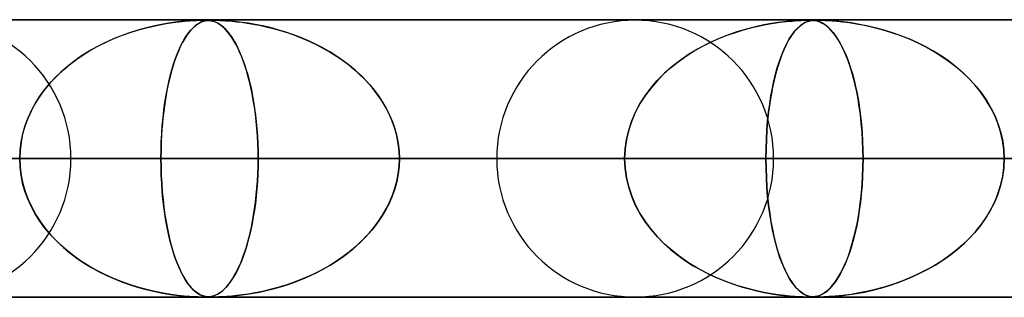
# Model space of a CAD drawing. Header units: millimetres. Extents: x -625 to 625, y -732 to 732.
# Tile 11 of 31: x -225 to -189, y 721 to 732. Entities that reach past the tile are written whole.
import ezdxf

# ---------------------------------------------------------------- set-up
doc = ezdxf.new("R2010")
doc.units = ezdxf.units.MM
doc.layers.add('HIDDEN', color=7, linetype='Continuous')
doc.layers.add('THICK', color=7, linetype='Continuous')

msp = doc.modelspace()

# ---------------------------------------------------------------- linework, layer by layer
at = {"layer": 'HIDDEN'}
for p, q in [((0, 731.49), (-431.662, 731.49)), ((-431.662, 731.49), (0, 731.49)), ((-0.331, 731.48), (-414.007, 731.48)), ((-219.747, 731.314), (-219.499, 731.359)), ((-219.33, 731.386), (-219.608, 731.34)), ((-219.499, 731.359), (-219.262, 731.395)), ((-219.079, 731.419), (-219.33, 731.386)), ((-219.262, 731.395), (-219.042, 731.423)), ((-218.856, 731.443), (-219.079, 731.419)), ((-219.042, 731.423), (-218.843, 731.444)), ((-218.667, 731.458), (-218.856, 731.443)), ((-218.843, 731.444), (-218.667, 731.458)), ((-218.503, 731.469), (-218.667, 731.458)), ((-218.667, 731.458), (-218.522, 731.468)), ((-218.522, 731.468), (-218.411, 731.473)), ((-218.357, 731.476), (-218.503, 731.469)), ((-218.411, 731.473), (-218.326, 731.477)), ((-218.409, 731.314), (-218.342, 731.359)), ((-218.295, 731.386), (-218.371, 731.34)), ((-218.237, 731.479), (-218.357, 731.476)), ((-218.342, 731.359), (-218.276, 731.395)), ((-218.326, 731.477), (-218.257, 731.479)), ((-218.224, 731.419), (-218.295, 731.386)), ((-218.276, 731.395), (-218.213, 731.423)), ((-218.257, 731.479), (-218.196, 731.48)), ((-218.143, 731.48), (-218.237, 731.479)), ((-218.157, 731.443), (-218.224, 731.419)), ((-218.213, 731.423), (-218.153, 731.444)), ((-218.196, 731.48), (-218.143, 731.48)), ((-218.096, 731.458), (-218.157, 731.443)), ((-218.153, 731.444), (-218.096, 731.458)), ((-218.068, 731.479), (-218.143, 731.48)), ((-218.143, 731.48), (-218.139, 731.48)), ((-218.139, 731.48), (-218.135, 731.48)), ((-218.135, 731.48), (-218.13, 731.48)), ((-218.13, 731.48), (-218.126, 731.48)), ((-218.126, 731.48), (-218.122, 731.48)), ((-218.122, 731.48), (-218.117, 731.48)), ((-218.102, 731.48), (-218.059, 731.479)), ((-218.036, 731.469), (-218.096, 731.458)), ((-218.096, 731.458), (-218.043, 731.468)), ((-218, 731.476), (-218.068, 731.479)), ((-218.059, 731.479), (-218.018, 731.477)), ((-218.043, 731.468), (-217.997, 731.473)), ((-217.97, 731.476), (-218.036, 731.469)), ((-218.018, 731.477), (-217.979, 731.474)), ((-217.936, 731.47), (-218, 731.476)), ((-217.997, 731.473), (-217.955, 731.477)), ((-217.979, 731.474), (-217.939, 731.47)), ((-217.899, 731.479), (-217.97, 731.476)), ((-217.955, 731.477), (-217.913, 731.479)), ((-217.939, 731.47), (-217.898, 731.464)), ((-217.875, 731.46), (-217.936, 731.47)), ((-217.913, 731.479), (-217.869, 731.48)), ((-217.822, 731.48), (-217.899, 731.479)), ((-217.898, 731.464), (-217.857, 731.456)), ((-217.817, 731.445), (-217.875, 731.46)), ((-217.869, 731.48), (-217.822, 731.48)), ((-217.857, 731.456), (-217.812, 731.444)), ((-217.822, 731.48), (-217.771, 731.48)), ((-217.731, 731.479), (-217.822, 731.48)), ((-217.762, 731.428), (-217.817, 731.445)), ((-217.812, 731.444), (-217.765, 731.429)), ((-217.771, 731.48), (-217.712, 731.479)), ((-217.765, 731.429), (-217.713, 731.408)), ((-217.704, 731.404), (-217.762, 731.428)), ((-217.619, 731.476), (-217.731, 731.479)), ((-217.713, 731.408), (-217.658, 731.381)), ((-217.712, 731.479), (-217.645, 731.477)), ((-217.641, 731.372), (-217.704, 731.404)), ((-217.658, 731.381), (-217.599, 731.346)), ((-217.645, 731.477), (-217.567, 731.474)), ((-217.574, 731.33), (-217.641, 731.372)), ((-217.477, 731.47), (-217.619, 731.476)), ((-217.567, 731.474), (-217.475, 731.47)), ((-217.314, 731.46), (-217.477, 731.47)), ((-217.475, 731.47), (-217.37, 731.463)), ((-217.37, 731.463), (-217.25, 731.455)), ((-217.139, 731.445), (-217.314, 731.46)), ((-217.25, 731.455), (-217.112, 731.443)), ((-216.96, 731.428), (-217.139, 731.445)), ((-217.112, 731.443), (-216.955, 731.427)), ((-216.762, 731.404), (-216.96, 731.428)), ((-216.955, 731.427), (-216.778, 731.406)), ((-216.778, 731.406), (-216.583, 731.378)), ((-216.54, 731.372), (-216.762, 731.404)), ((-216.583, 731.378), (-216.37, 731.343)), ((-216.297, 731.33), (-216.54, 731.372)), ((-197.684, 731.362), (-197.958, 731.312)), ((-197.886, 731.326), (-197.619, 731.372)), ((-197.441, 731.398), (-197.684, 731.362)), ((-197.619, 731.372), (-197.37, 731.408)), ((-197.223, 731.426), (-197.441, 731.398)), ((-197.37, 731.408), (-197.145, 731.434)), ((-197.022, 731.446), (-197.223, 731.426)), ((-197.145, 731.434), (-196.947, 731.452)), ((-196.844, 731.46), (-197.022, 731.446)), ((-196.947, 731.452), (-196.777, 731.465)), ((-196.69, 731.47), (-196.844, 731.46)), ((-196.777, 731.465), (-196.634, 731.472)), ((-196.556, 731.476), (-196.69, 731.47)), ((-196.634, 731.472), (-196.517, 731.477)), ((-196.539, 731.362), (-196.613, 731.312)), ((-196.594, 731.326), (-196.521, 731.372)), ((-196.441, 731.479), (-196.556, 731.476)), ((-196.472, 731.398), (-196.539, 731.362)), ((-196.521, 731.372), (-196.451, 731.408)), ((-196.517, 731.477), (-196.422, 731.479)), ((-196.409, 731.426), (-196.472, 731.398)), ((-196.451, 731.408), (-196.385, 731.434)), ((-196.345, 731.48), (-196.441, 731.479)), ((-196.422, 731.479), (-196.345, 731.48)), ((-196.348, 731.446), (-196.409, 731.426)), ((-196.385, 731.434), (-196.324, 731.452)), ((-196.289, 731.46), (-196.348, 731.446)), ((-196.264, 731.479), (-196.345, 731.48)), ((-196.341, 731.48), (-196.279, 731.479)), ((-196.324, 731.452), (-196.265, 731.465)), ((-196.231, 731.47), (-196.289, 731.46)), ((-196.279, 731.479), (-196.224, 731.477)), ((-196.265, 731.465), (-196.208, 731.472)), ((-196.189, 731.475), (-196.264, 731.479)), ((-196.171, 731.476), (-196.231, 731.47)), ((-196.224, 731.477), (-196.172, 731.474)), ((-196.208, 731.472), (-196.15, 731.477)), ((-196.113, 731.466), (-196.189, 731.475)), ((-196.172, 731.474), (-196.12, 731.467)), ((-196.103, 731.479), (-196.171, 731.476)), ((-196.15, 731.477), (-196.089, 731.479)), ((-196.12, 731.467), (-196.067, 731.458)), ((-196.033, 731.449), (-196.113, 731.466)), ((-196.024, 731.48), (-196.103, 731.479)), ((-196.089, 731.479), (-196.023, 731.48)), ((-196.067, 731.458), (-196.011, 731.443)), ((-195.949, 731.422), (-196.033, 731.449)), ((-195.925, 731.479), (-196.024, 731.48)), ((-196.023, 731.48), (-195.951, 731.479)), ((-196.011, 731.443), (-195.949, 731.422)), ((-195.951, 731.479), (-195.866, 731.477)), ((-195.863, 731.383), (-195.949, 731.422)), ((-195.949, 731.422), (-195.881, 731.392)), ((-195.795, 731.475), (-195.925, 731.479)), ((-195.881, 731.392), (-195.808, 731.351)), ((-195.866, 731.477), (-195.764, 731.474)), ((-195.779, 731.332), (-195.863, 731.383)), ((-195.616, 731.466), (-195.795, 731.475)), ((-195.764, 731.474), (-195.642, 731.468)), ((-195.642, 731.468), (-195.496, 731.458)), ((-195.386, 731.449), (-195.616, 731.466)), ((-195.496, 731.458), (-195.325, 731.444)), ((-195.113, 731.422), (-195.386, 731.449)), ((-195.325, 731.444), (-195.122, 731.423)), ((-195.122, 731.423), (-194.888, 731.393)), ((-194.814, 731.383), (-195.113, 731.422)), ((-194.888, 731.393), (-194.626, 731.353)), ((-194.51, 731.332), (-194.814, 731.383)), ((-220.826, 731.03), (-221.126, 730.922)), ((-221.082, 730.939), (-220.806, 731.036)), ((-220.522, 731.125), (-220.826, 731.03)), ((-220.806, 731.036), (-220.534, 731.122)), ((-220.534, 731.122), (-220.266, 731.196)), ((-220.216, 731.209), (-220.522, 731.125)), ((-220.266, 731.196), (-220.003, 731.26)), ((-219.907, 731.281), (-220.216, 731.209)), ((-220.003, 731.26), (-219.747, 731.314)), ((-219.608, 731.34), (-219.907, 731.281)), ((-218.692, 731.03), (-218.77, 730.922)), ((-218.758, 730.939), (-218.687, 731.036)), ((-218.613, 731.125), (-218.692, 731.03)), ((-218.687, 731.036), (-218.617, 731.122)), ((-218.617, 731.122), (-218.547, 731.196)), ((-218.533, 731.209), (-218.613, 731.125)), ((-218.547, 731.196), (-218.478, 731.26)), ((-218.452, 731.281), (-218.533, 731.209)), ((-218.478, 731.26), (-218.409, 731.314)), ((-218.371, 731.34), (-218.452, 731.281)), ((-217.599, 731.346), (-217.536, 731.304)), ((-217.502, 731.277), (-217.574, 731.33)), ((-217.536, 731.304), (-217.471, 731.252)), ((-217.428, 731.213), (-217.502, 731.277)), ((-217.471, 731.252), (-217.402, 731.189)), ((-217.352, 731.138), (-217.428, 731.213)), ((-217.402, 731.189), (-217.331, 731.115)), ((-217.277, 731.052), (-217.352, 731.138)), ((-217.331, 731.115), (-217.259, 731.029)), ((-217.204, 730.958), (-217.277, 731.052)), ((-217.259, 731.029), (-217.187, 730.935)), ((-216.37, 731.343), (-216.142, 731.3)), ((-216.034, 731.277), (-216.297, 731.33)), ((-216.142, 731.3), (-215.9, 731.248)), ((-215.757, 731.213), (-216.034, 731.277)), ((-215.9, 731.248), (-215.646, 731.185)), ((-215.475, 731.138), (-215.757, 731.213)), ((-215.646, 731.185), (-215.38, 731.11)), ((-215.195, 731.052), (-215.475, 731.138)), ((-215.38, 731.11), (-215.108, 731.024)), ((-214.919, 730.958), (-215.195, 731.052)), ((-215.108, 731.024), (-214.84, 730.929)), ((-199.321, 730.924), (-199.025, 731.03)), ((-198.932, 731.061), (-199.293, 730.935)), ((-199.025, 731.03), (-198.733, 731.122)), ((-198.586, 731.164), (-198.932, 731.061)), ((-198.733, 731.122), (-198.444, 731.202)), ((-198.26, 731.247), (-198.586, 731.164)), ((-198.444, 731.202), (-198.162, 731.27)), ((-197.958, 731.312), (-198.26, 731.247)), ((-198.162, 731.27), (-197.886, 731.326)), ((-196.969, 730.924), (-196.893, 731.03)), ((-196.868, 731.061), (-196.961, 730.935)), ((-196.893, 731.03), (-196.817, 731.122)), ((-196.779, 731.164), (-196.868, 731.061)), ((-196.817, 731.122), (-196.742, 731.202)), ((-196.693, 731.247), (-196.779, 731.164)), ((-196.742, 731.202), (-196.667, 731.27)), ((-196.613, 731.312), (-196.693, 731.247)), ((-196.667, 731.27), (-196.594, 731.326)), ((-195.808, 731.351), (-195.729, 731.297)), ((-195.695, 731.271), (-195.779, 731.332)), ((-195.729, 731.297), (-195.646, 731.229)), ((-195.613, 731.198), (-195.695, 731.271)), ((-195.646, 731.229), (-195.558, 731.143)), ((-195.531, 731.114), (-195.613, 731.198)), ((-195.558, 731.143), (-195.468, 731.039)), ((-195.451, 731.018), (-195.531, 731.114)), ((-195.468, 731.039), (-195.378, 730.92)), ((-195.371, 730.911), (-195.451, 731.018)), ((-194.626, 731.353), (-194.34, 731.299)), ((-194.205, 731.271), (-194.51, 731.332)), ((-194.34, 731.299), (-194.032, 731.231)), ((-193.899, 731.198), (-194.205, 731.271)), ((-194.032, 731.231), (-193.706, 731.146)), ((-193.595, 731.114), (-193.899, 731.198)), ((-193.706, 731.146), (-193.366, 731.043)), ((-193.292, 731.018), (-193.595, 731.114)), ((-193.366, 731.043), (-193.027, 730.924)), ((-192.993, 730.911), (-193.292, 731.018)), ((-221.715, 730.669), (-222.001, 730.524)), ((-221.914, 730.569), (-221.637, 730.706)), ((-221.423, 730.802), (-221.715, 730.669)), ((-221.637, 730.706), (-221.359, 730.829)), ((-221.126, 730.922), (-221.423, 730.802)), ((-221.359, 730.829), (-221.082, 730.939)), ((-218.92, 730.669), (-218.993, 730.524)), ((-218.971, 730.569), (-218.9, 730.706)), ((-218.846, 730.802), (-218.92, 730.669)), ((-218.9, 730.706), (-218.829, 730.829)), ((-218.77, 730.922), (-218.846, 730.802)), ((-218.829, 730.829), (-218.758, 730.939)), ((-217.132, 730.853), (-217.204, 730.958)), ((-217.187, 730.935), (-217.117, 730.832)), ((-217.061, 730.739), (-217.132, 730.853)), ((-217.117, 730.832), (-217.049, 730.72)), ((-216.991, 730.615), (-217.061, 730.739)), ((-217.049, 730.72), (-216.983, 730.601)), ((-214.646, 730.853), (-214.919, 730.958)), ((-214.84, 730.929), (-214.578, 730.825)), ((-214.378, 730.739), (-214.646, 730.853)), ((-214.578, 730.825), (-214.322, 730.714)), ((-214.115, 730.615), (-214.378, 730.739)), ((-214.322, 730.714), (-214.073, 730.594)), ((-200.212, 730.517), (-199.916, 730.668)), ((-199.661, 730.785), (-200.017, 730.619)), ((-199.916, 730.668), (-199.618, 730.804)), ((-199.293, 730.935), (-199.661, 730.785)), ((-199.618, 730.804), (-199.321, 730.924)), ((-197.196, 730.517), (-197.121, 730.668)), ((-197.056, 730.785), (-197.146, 730.619)), ((-197.121, 730.668), (-197.045, 730.804)), ((-196.961, 730.935), (-197.056, 730.785)), ((-197.045, 730.804), (-196.969, 730.924)), ((-195.378, 730.92), (-195.291, 730.789)), ((-195.293, 730.792), (-195.371, 730.911)), ((-195.216, 730.661), (-195.293, 730.792)), ((-195.291, 730.789), (-195.207, 730.645)), ((-195.14, 730.517), (-195.216, 730.661)), ((-193.027, 730.924), (-192.7, 730.792)), ((-192.698, 730.792), (-192.993, 730.911)), ((-192.7, 730.792), (-192.383, 730.649)), ((-192.408, 730.661), (-192.698, 730.792)), ((-192.124, 730.517), (-192.408, 730.661)), ((-192.383, 730.649), (-192.078, 730.493)), ((-222.28, 730.365), (-222.552, 730.194)), ((-222.457, 730.256), (-222.188, 730.419)), ((-222.001, 730.524), (-222.28, 730.365)), ((-222.188, 730.419), (-221.914, 730.569)), ((-219.064, 730.365), (-219.132, 730.194)), ((-219.108, 730.256), (-219.04, 730.419)), ((-218.993, 730.524), (-219.064, 730.365)), ((-219.04, 730.419), (-218.971, 730.569)), ((-216.923, 730.482), (-216.991, 730.615)), ((-216.983, 730.601), (-216.919, 730.473)), ((-216.856, 730.338), (-216.923, 730.482)), ((-216.919, 730.473), (-216.856, 730.338)), ((-216.791, 730.185), (-216.856, 730.338)), ((-216.856, 730.338), (-216.796, 730.195)), ((-213.857, 730.482), (-214.115, 730.615)), ((-214.073, 730.594), (-213.83, 730.467)), ((-213.606, 730.338), (-213.857, 730.482)), ((-213.83, 730.467), (-213.595, 730.332)), ((-213.362, 730.185), (-213.606, 730.338)), ((-213.595, 730.332), (-213.368, 730.189)), ((-200.788, 730.17), (-200.504, 730.351)), ((-200.357, 730.438), (-200.679, 730.241)), ((-200.504, 730.351), (-200.212, 730.517)), ((-200.017, 730.619), (-200.357, 730.438)), ((-197.341, 730.17), (-197.269, 730.351)), ((-197.232, 730.438), (-197.314, 730.241)), ((-197.269, 730.351), (-197.196, 730.517)), ((-197.146, 730.619), (-197.232, 730.438)), ((-195.207, 730.645), (-195.126, 730.489)), ((-195.066, 730.362), (-195.14, 730.517)), ((-195.126, 730.489), (-195.049, 730.322)), ((-194.994, 730.194), (-195.066, 730.362)), ((-195.049, 730.322), (-194.975, 730.144)), ((-191.845, 730.362), (-192.124, 730.517)), ((-192.078, 730.493), (-191.786, 730.326)), ((-191.574, 730.194), (-191.845, 730.362)), ((-191.786, 730.326), (-191.506, 730.148)), ((-222.813, 730.01), (-223.062, 729.816)), ((-222.967, 729.893), (-222.717, 730.081)), ((-222.552, 730.194), (-222.813, 730.01)), ((-222.717, 730.081), (-222.457, 730.256)), ((-219.198, 730.01), (-219.261, 729.816)), ((-219.237, 729.893), (-219.174, 730.081)), ((-219.132, 730.194), (-219.198, 730.01)), ((-219.174, 730.081), (-219.108, 730.256)), ((-216.796, 730.195), (-216.737, 730.045)), ((-216.729, 730.022), (-216.791, 730.185)), ((-216.737, 730.045), (-216.681, 729.887)), ((-216.668, 729.848), (-216.729, 730.022)), ((-213.368, 730.189), (-213.148, 730.038)), ((-213.125, 730.022), (-213.362, 730.185)), ((-213.148, 730.038), (-212.937, 729.88)), ((-212.896, 729.848), (-213.125, 730.022)), ((-201.327, 729.76), (-201.063, 729.973)), ((-200.984, 730.032), (-201.27, 729.808)), ((-201.063, 729.973), (-200.788, 730.17)), ((-200.679, 730.241), (-200.984, 730.032)), ((-197.477, 729.76), (-197.41, 729.973)), ((-197.391, 730.032), (-197.463, 729.808)), ((-197.41, 729.973), (-197.341, 730.17)), ((-197.314, 730.241), (-197.391, 730.032)), ((-194.924, 730.012), (-194.994, 730.194)), ((-194.975, 730.144), (-194.904, 729.955)), ((-194.857, 729.818), (-194.924, 730.012)), ((-194.904, 729.955), (-194.837, 729.755)), ((-191.311, 730.012), (-191.574, 730.194)), ((-191.506, 730.148), (-191.239, 729.959)), ((-191.058, 729.818), (-191.311, 730.012)), ((-191.239, 729.959), (-190.986, 729.759)), ((-223.296, 729.612), (-223.515, 729.399)), ((-223.434, 729.48), (-223.206, 729.693)), ((-223.062, 729.816), (-223.296, 729.612)), ((-223.206, 729.693), (-222.967, 729.893)), ((-219.32, 729.612), (-219.375, 729.399)), ((-219.355, 729.48), (-219.297, 729.693)), ((-219.261, 729.816), (-219.32, 729.612)), ((-219.297, 729.693), (-219.237, 729.893)), ((-216.681, 729.887), (-216.627, 729.721)), ((-216.61, 729.664), (-216.668, 729.848)), ((-216.627, 729.721), (-216.575, 729.547)), ((-216.554, 729.47), (-216.61, 729.664)), ((-212.937, 729.88), (-212.735, 729.715)), ((-212.677, 729.664), (-212.896, 729.848)), ((-212.735, 729.715), (-212.541, 729.541)), ((-212.467, 729.47), (-212.677, 729.664)), ((-201.579, 729.533), (-201.327, 729.76)), ((-201.27, 729.808), (-201.538, 729.572)), ((-197.54, 729.533), (-197.477, 729.76)), ((-197.463, 729.808), (-197.53, 729.572)), ((-194.792, 729.61), (-194.857, 729.818)), ((-194.837, 729.755), (-194.773, 729.544)), ((-194.73, 729.388), (-194.792, 729.61)), ((-190.814, 729.61), (-191.058, 729.818)), ((-190.986, 729.759), (-190.746, 729.548)), ((-190.582, 729.388), (-190.814, 729.61)), ((-223.849, 729.02), (-223.649, 729.256)), ((-223.515, 729.399), (-223.719, 729.177)), ((-223.649, 729.256), (-223.434, 729.48)), ((-219.459, 729.02), (-219.408, 729.256)), ((-219.375, 729.399), (-219.426, 729.177)), ((-219.408, 729.256), (-219.355, 729.48)), ((-216.575, 729.547), (-216.525, 729.363)), ((-216.501, 729.266), (-216.554, 729.47)), ((-216.525, 729.363), (-216.478, 729.17)), ((-216.451, 729.051), (-216.501, 729.266)), ((-212.541, 729.541), (-212.354, 729.357)), ((-212.267, 729.266), (-212.467, 729.47)), ((-212.354, 729.357), (-212.175, 729.164)), ((-212.08, 729.051), (-212.267, 729.266)), ((-202.039, 729.031), (-201.817, 729.29)), ((-201.787, 729.323), (-202.017, 729.058)), ((-201.817, 729.29), (-201.579, 729.533)), ((-201.538, 729.572), (-201.787, 729.323)), ((-197.655, 729.031), (-197.599, 729.29)), ((-197.592, 729.323), (-197.649, 729.058)), ((-197.599, 729.29), (-197.54, 729.533)), ((-197.53, 729.572), (-197.592, 729.323)), ((-194.773, 729.544), (-194.713, 729.321)), ((-194.672, 729.151), (-194.73, 729.388)), ((-194.713, 729.321), (-194.656, 729.085)), ((-190.746, 729.548), (-190.52, 729.324)), ((-190.362, 729.151), (-190.582, 729.388)), ((-190.52, 729.324), (-190.308, 729.088)), ((-223.906, 728.947), (-224.077, 728.709)), ((-224.034, 728.773), (-223.849, 729.02)), ((-223.719, 729.177), (-223.906, 728.947)), ((-219.473, 728.947), (-219.516, 728.709)), ((-219.505, 728.773), (-219.459, 729.02)), ((-219.426, 729.177), (-219.473, 728.947)), ((-216.478, 729.17), (-216.433, 728.967)), ((-216.405, 728.827), (-216.451, 729.051)), ((-216.433, 728.967), (-216.39, 728.755)), ((-212.175, 729.164), (-212.007, 728.962)), ((-211.905, 728.827), (-212.08, 729.051)), ((-212.007, 728.962), (-211.849, 728.75)), ((-202.243, 728.757), (-202.039, 729.031)), ((-202.017, 729.058), (-202.227, 728.779)), ((-197.706, 728.757), (-197.655, 729.031)), ((-197.649, 729.058), (-197.702, 728.779)), ((-194.617, 728.901), (-194.672, 729.151)), ((-194.656, 729.085), (-194.604, 728.835)), ((-194.567, 728.638), (-194.617, 728.901)), ((-190.158, 728.901), (-190.362, 729.151)), ((-190.308, 729.088), (-190.11, 728.838)), ((-189.97, 728.638), (-190.158, 728.901)), ((-224.077, 728.709), (-224.232, 728.462)), ((-224.201, 728.514), (-224.034, 728.773)), ((-219.516, 728.709), (-219.554, 728.462)), ((-219.547, 728.514), (-219.505, 728.773)), ((-216.362, 728.594), (-216.405, 728.827)), ((-216.39, 728.755), (-216.351, 728.533)), ((-216.323, 728.353), (-216.362, 728.594)), ((-216.351, 728.533), (-216.316, 728.302)), ((-211.745, 728.594), (-211.905, 728.827)), ((-211.849, 728.75), (-211.702, 728.528)), ((-211.6, 728.353), (-211.745, 728.594)), ((-211.702, 728.528), (-211.569, 728.298)), ((-202.426, 728.468), (-202.243, 728.757)), ((-202.227, 728.779), (-202.416, 728.485)), ((-197.751, 728.468), (-197.706, 728.757)), ((-197.702, 728.779), (-197.749, 728.485)), ((-194.604, 728.835), (-194.556, 728.573)), ((-194.522, 728.362), (-194.567, 728.638)), ((-194.556, 728.573), (-194.513, 728.3)), ((-190.11, 728.838), (-189.93, 728.576)), ((-189.802, 728.362), (-189.97, 728.638)), ((-189.93, 728.576), (-189.769, 728.303)), ((-224.371, 728.205), (-224.491, 727.937)), ((-224.479, 727.967), (-224.35, 728.245)), ((-224.232, 728.462), (-224.371, 728.205)), ((-224.35, 728.245), (-224.201, 728.514)), ((-219.589, 728.205), (-219.619, 727.937)), ((-219.616, 727.967), (-219.584, 728.245)), ((-219.554, 728.462), (-219.589, 728.205)), ((-219.584, 728.245), (-219.547, 728.514)), ((-216.289, 728.103), (-216.323, 728.353)), ((-216.316, 728.302), (-216.284, 728.063)), ((-211.471, 728.103), (-211.6, 728.353)), ((-211.569, 728.298), (-211.45, 728.059)), ((-202.725, 727.848), (-202.588, 728.165)), ((-202.582, 728.176), (-202.721, 727.855)), ((-202.588, 728.165), (-202.426, 728.468)), ((-202.416, 728.485), (-202.582, 728.176)), ((-197.79, 728.176), (-197.825, 727.855)), ((-197.825, 727.848), (-197.791, 728.165)), ((-197.791, 728.165), (-197.751, 728.468)), ((-197.749, 728.485), (-197.79, 728.176)), ((-194.482, 728.073), (-194.522, 728.362)), ((-194.513, 728.3), (-194.475, 728.016)), ((-189.654, 728.073), (-189.802, 728.362)), ((-189.769, 728.303), (-189.629, 728.018)), ((-224.491, 727.937), (-224.594, 727.66)), ((-224.587, 727.68), (-224.479, 727.967)), ((-219.619, 727.937), (-219.644, 727.66)), ((-219.643, 727.68), (-219.616, 727.967)), ((-216.259, 727.846), (-216.289, 728.103)), ((-216.284, 728.063), (-216.256, 727.816)), ((-216.234, 727.581), (-216.259, 727.846)), ((-216.256, 727.816), (-216.233, 727.562)), ((-211.359, 727.846), (-211.471, 728.103)), ((-211.45, 728.059), (-211.347, 727.813)), ((-211.267, 727.581), (-211.359, 727.846)), ((-211.347, 727.813), (-211.26, 727.559)), ((-202.834, 727.519), (-202.725, 727.848)), ((-202.721, 727.855), (-202.833, 727.523)), ((-197.825, 727.855), (-197.852, 727.523)), ((-197.852, 727.519), (-197.825, 727.848)), ((-194.449, 727.773), (-194.482, 728.073)), ((-194.475, 728.016), (-194.444, 727.724)), ((-189.529, 727.773), (-189.654, 728.073)), ((-189.629, 728.018), (-189.512, 727.725)), ((-224.594, 727.66), (-224.675, 727.374)), ((-224.671, 727.388), (-224.587, 727.68)), ((-219.644, 727.66), (-219.665, 727.374)), ((-219.664, 727.388), (-219.643, 727.68)), ((-216.215, 727.312), (-216.234, 727.581)), ((-216.233, 727.562), (-216.214, 727.301)), ((-211.194, 727.312), (-211.267, 727.581)), ((-211.26, 727.559), (-211.191, 727.299)), ((-202.914, 727.183), (-202.834, 727.519)), ((-202.833, 727.523), (-202.913, 727.184)), ((-197.852, 727.523), (-197.872, 727.184)), ((-197.872, 727.183), (-197.852, 727.519)), ((-194.422, 727.461), (-194.449, 727.773)), ((-194.444, 727.724), (-194.419, 727.423)), ((-194.402, 727.142), (-194.422, 727.461)), ((-189.428, 727.461), (-189.529, 727.773)), ((-189.512, 727.725), (-189.419, 727.425)), ((-189.356, 727.142), (-189.428, 727.461)), ((-224.675, 727.374), (-224.734, 727.083)), ((-224.732, 727.092), (-224.671, 727.388)), ((-219.679, 727.092), (-219.664, 727.388)), ((-219.665, 727.374), (-219.679, 727.083)), ((-216.201, 727.039), (-216.215, 727.312)), ((-216.214, 727.301), (-216.201, 727.034)), ((-211.141, 727.039), (-211.194, 727.312)), ((-211.191, 727.299), (-211.14, 727.033)), ((-202.913, 727.184), (-202.962, 726.839)), ((-202.962, 726.839), (-202.914, 727.183)), ((-197.872, 727.184), (-197.884, 726.839)), ((-197.884, 726.839), (-197.872, 727.183)), ((-194.419, 727.423), (-194.401, 727.117)), ((-194.39, 726.818), (-194.402, 727.142)), ((-194.401, 727.117), (-194.39, 726.804)), ((-189.419, 727.425), (-189.351, 727.118)), ((-189.311, 726.818), (-189.356, 727.142)), ((-189.351, 727.118), (-189.31, 726.805)), ((-224.782, 726.49), (-224.769, 726.792)), ((-224.77, 726.788), (-224.782, 726.49)), ((-224.734, 727.083), (-224.77, 726.788)), ((-224.769, 726.792), (-224.732, 727.092)), ((-219.691, 726.49), (-219.688, 726.792)), ((-219.688, 726.788), (-219.691, 726.49)), ((-219.688, 726.792), (-219.679, 727.092)), ((-219.679, 727.083), (-219.688, 726.788)), ((-216.192, 726.765), (-216.201, 727.039)), ((-216.201, 727.034), (-216.192, 726.763)), ((-216.19, 726.49), (-216.192, 726.765)), ((-216.192, 726.763), (-216.19, 726.49)), ((-211.11, 726.765), (-211.141, 727.039)), ((-211.14, 727.033), (-211.11, 726.763)), ((-211.099, 726.49), (-211.11, 726.765)), ((-211.11, 726.763), (-211.099, 726.49)), ((-202.962, 726.839), (-202.979, 726.49)), ((-202.979, 726.49), (-202.962, 726.839)), ((-197.888, 726.49), (-197.884, 726.839)), ((-197.884, 726.839), (-197.888, 726.49)), ((-194.386, 726.49), (-194.39, 726.818)), ((-194.39, 726.804), (-194.386, 726.49)), ((-189.296, 726.49), (-189.311, 726.818)), ((-189.31, 726.805), (-189.296, 726.49)), ((-5, 726.49), (-415.895, 726.49)), ((-415.895, 726.49), (-5, 726.49)), ((-407.305, 726.49), (-5, 726.49)), ((-5, 726.49), (-407.305, 726.49)), ((-5, 726.49), (-394.096, 726.49)), ((-394.096, 726.49), (-5, 726.49)), ((-385.505, 726.49), (-5, 726.49)), ((-5, 726.49), (-385.505, 726.49)), ((-5, 726.49), (-372.296, 726.49)), ((-372.296, 726.49), (-5, 726.49)), ((-363.705, 726.49), (-5, 726.49)), ((-5, 726.49), (-363.705, 726.49)), ((-5, 726.49), (-350.496, 726.49)), ((-350.496, 726.49), (-5, 726.49)), ((-341.905, 726.49), (-5, 726.49)), ((-5, 726.49), (-341.905, 726.49)), ((-5, 726.49), (-328.696, 726.49)), ((-328.696, 726.49), (-5, 726.49)), ((-320.105, 726.49), (-5, 726.49)), ((-5, 726.49), (-320.105, 726.49)), ((-5, 726.49), (-306.896, 726.49)), ((-306.896, 726.49), (-5, 726.49)), ((-298.305, 726.49), (-5, 726.49)), ((-5, 726.49), (-298.305, 726.49)), ((-5, 726.49), (-285.095, 726.49)), ((-285.095, 726.49), (-5, 726.49)), ((-276.504, 726.49), (-5, 726.49)), ((-5, 726.49), (-276.504, 726.49)), ((-5, 726.49), (-263.295, 726.49)), ((-263.295, 726.49), (-5, 726.49)), ((-254.703, 726.49), (-5, 726.49)), ((-5, 726.49), (-254.703, 726.49)), ((-248.26, 726.49), (-216.19, 726.49)), ((-248.26, 726.49), (-216.19, 726.49)), ((-5, 726.49), (-241.493, 726.49)), ((-241.493, 726.49), (-5, 726.49)), ((-202.979, 726.49), (-232.915, 726.49)), ((-232.915, 726.49), (-202.979, 726.49)), ((-232.902, 726.49), (-5, 726.49)), ((-5, 726.49), (-232.902, 726.49)), ((-219.691, 726.49), (-232.902, 726.49)), ((-232.902, 726.49), (-219.691, 726.49)), ((-224.77, 726.192), (-224.782, 726.49)), ((-224.782, 726.49), (-224.769, 726.188)), ((-222.935, 726.49), (-194.386, 726.49)), ((-194.386, 726.49), (-222.935, 726.49)), ((-219.691, 726.49), (-219.688, 726.188)), ((-5, 726.49), (-219.691, 726.49)), ((-219.691, 726.49), (-5, 726.49)), ((-219.688, 726.189), (-219.691, 726.49)), ((-216.19, 726.49), (-216.192, 726.215)), ((-216.192, 726.217), (-216.19, 726.49)), ((-216.19, 726.49), (-202.979, 726.49)), ((-202.979, 726.49), (-216.19, 726.49)), ((-211.11, 726.217), (-211.099, 726.49)), ((-211.099, 726.49), (-211.11, 726.215)), ((-211.099, 726.49), (-5, 726.49)), ((-5, 726.49), (-211.099, 726.49)), ((-197.888, 726.49), (-211.099, 726.49)), ((-211.099, 726.49), (-197.888, 726.49)), ((-181.175, 726.49), (-207.59, 726.49)), ((-207.59, 726.49), (-181.175, 726.49)), ((-202.962, 726.141), (-202.979, 726.49)), ((-202.979, 726.49), (-202.962, 726.141)), ((-197.888, 726.49), (-197.884, 726.141)), ((-5, 726.49), (-197.888, 726.49)), ((-197.888, 726.49), (-5, 726.49)), ((-197.884, 726.142), (-197.888, 726.49)), ((-197.61, 726.49), (-172.582, 726.49)), ((-172.582, 726.49), (-197.61, 726.49)), ((-194.386, 726.49), (-194.39, 726.162)), ((-194.39, 726.175), (-194.386, 726.49)), ((-194.386, 726.49), (-181.175, 726.49)), ((-181.175, 726.49), (-194.386, 726.49)), ((-189.296, 726.49), (-189.311, 726.162)), ((-189.31, 726.175), (-189.296, 726.49)), ((-224.734, 725.897), (-224.77, 726.192)), ((-224.769, 726.188), (-224.732, 725.888)), ((-219.679, 725.891), (-219.688, 726.189)), ((-219.688, 726.188), (-219.679, 725.888)), ((-216.201, 725.947), (-216.192, 726.217)), ((-216.192, 726.215), (-216.201, 725.941)), ((-211.11, 726.215), (-211.141, 725.941)), ((-211.14, 725.947), (-211.11, 726.217)), ((-202.913, 725.796), (-202.962, 726.141)), ((-202.962, 726.141), (-202.914, 725.797)), ((-197.872, 725.798), (-197.884, 726.142)), ((-197.884, 726.141), (-197.872, 725.797)), ((-194.39, 726.162), (-194.402, 725.838)), ((-194.401, 725.862), (-194.39, 726.175)), ((-189.311, 726.162), (-189.356, 725.838)), ((-189.351, 725.862), (-189.31, 726.175)), ((-224.675, 725.606), (-224.734, 725.897)), ((-224.732, 725.888), (-224.671, 725.592)), ((-219.664, 725.597), (-219.679, 725.891)), ((-219.679, 725.888), (-219.664, 725.592)), ((-216.233, 725.421), (-216.214, 725.681)), ((-216.201, 725.941), (-216.215, 725.669)), ((-216.214, 725.681), (-216.201, 725.947)), ((-211.26, 725.421), (-211.191, 725.681)), ((-211.141, 725.941), (-211.194, 725.669)), ((-211.191, 725.681), (-211.14, 725.947)), ((-202.914, 725.797), (-202.834, 725.461)), ((-202.833, 725.457), (-202.913, 725.796)), ((-197.852, 725.459), (-197.872, 725.798)), ((-197.872, 725.797), (-197.852, 725.461)), ((-194.402, 725.838), (-194.422, 725.519)), ((-194.419, 725.555), (-194.401, 725.862)), ((-189.356, 725.838), (-189.428, 725.519)), ((-189.419, 725.555), (-189.351, 725.862)), ((-224.594, 725.32), (-224.675, 725.606)), ((-224.671, 725.592), (-224.587, 725.3)), ((-219.643, 725.308), (-219.664, 725.597)), ((-219.664, 725.592), (-219.643, 725.3)), ((-216.234, 725.399), (-216.259, 725.134)), ((-216.256, 725.167), (-216.233, 725.421)), ((-216.215, 725.669), (-216.234, 725.399)), ((-211.267, 725.399), (-211.359, 725.134)), ((-211.347, 725.167), (-211.26, 725.421)), ((-211.194, 725.669), (-211.267, 725.399)), ((-202.834, 725.461), (-202.725, 725.132)), ((-202.721, 725.125), (-202.833, 725.457)), ((-197.852, 725.461), (-197.825, 725.132)), ((-197.825, 725.128), (-197.852, 725.459)), ((-194.422, 725.519), (-194.449, 725.207)), ((-194.444, 725.255), (-194.419, 725.555)), ((-189.428, 725.519), (-189.529, 725.207)), ((-189.512, 725.255), (-189.419, 725.555)), ((-224.491, 725.043), (-224.594, 725.32)), ((-224.587, 725.3), (-224.479, 725.013)), ((-224.371, 724.775), (-224.491, 725.043)), ((-224.479, 725.013), (-224.35, 724.735)), ((-219.617, 725.028), (-219.643, 725.308)), ((-219.643, 725.3), (-219.616, 725.013)), ((-219.587, 724.759), (-219.617, 725.028)), ((-219.616, 725.013), (-219.584, 724.735)), ((-216.259, 725.134), (-216.289, 724.877)), ((-216.283, 724.921), (-216.256, 725.167)), ((-211.359, 725.134), (-211.471, 724.877)), ((-211.45, 724.921), (-211.347, 725.167)), ((-202.725, 725.132), (-202.588, 724.815)), ((-202.582, 724.804), (-202.721, 725.125)), ((-197.825, 725.132), (-197.791, 724.815)), ((-197.79, 724.808), (-197.825, 725.128)), ((-194.449, 725.207), (-194.482, 724.907)), ((-194.476, 724.962), (-194.444, 725.255)), ((-189.529, 725.207), (-189.654, 724.907)), ((-189.629, 724.962), (-189.512, 725.255)), ((-224.232, 724.518), (-224.371, 724.775)), ((-224.35, 724.735), (-224.201, 724.466)), ((-219.552, 724.499), (-219.587, 724.759)), ((-219.584, 724.735), (-219.547, 724.466)), ((-216.323, 724.627), (-216.362, 724.386)), ((-216.351, 724.452), (-216.315, 724.682)), ((-216.289, 724.877), (-216.323, 724.627)), ((-216.315, 724.682), (-216.283, 724.921)), ((-211.6, 724.627), (-211.745, 724.386)), ((-211.702, 724.452), (-211.569, 724.682)), ((-211.471, 724.877), (-211.6, 724.627)), ((-211.569, 724.682), (-211.45, 724.921)), ((-202.588, 724.815), (-202.426, 724.512)), ((-202.416, 724.495), (-202.582, 724.804)), ((-197.791, 724.815), (-197.751, 724.512)), ((-197.749, 724.5), (-197.79, 724.808)), ((-194.522, 724.618), (-194.567, 724.342)), ((-194.556, 724.404), (-194.513, 724.677)), ((-194.482, 724.907), (-194.522, 724.618)), ((-194.513, 724.677), (-194.476, 724.962)), ((-189.802, 724.618), (-189.97, 724.342)), ((-189.93, 724.404), (-189.769, 724.677)), ((-189.654, 724.907), (-189.802, 724.618)), ((-189.769, 724.677), (-189.629, 724.962)), ((-224.077, 724.271), (-224.232, 724.518)), ((-224.201, 724.466), (-224.034, 724.207)), ((-223.906, 724.033), (-224.077, 724.271)), ((-219.512, 724.25), (-219.552, 724.499)), ((-219.547, 724.466), (-219.505, 724.207)), ((-216.362, 724.386), (-216.405, 724.153)), ((-216.39, 724.23), (-216.351, 724.452)), ((-211.745, 724.386), (-211.905, 724.153)), ((-211.849, 724.23), (-211.702, 724.452)), ((-202.426, 724.512), (-202.243, 724.223)), ((-202.227, 724.201), (-202.416, 724.495)), ((-197.751, 724.512), (-197.706, 724.223)), ((-197.703, 724.205), (-197.749, 724.5)), ((-194.567, 724.342), (-194.617, 724.079)), ((-194.604, 724.142), (-194.556, 724.404)), ((-189.97, 724.342), (-190.158, 724.079)), ((-190.11, 724.142), (-189.93, 724.404)), ((-224.034, 724.207), (-223.849, 723.96)), ((-223.719, 723.803), (-223.906, 724.033)), ((-223.849, 723.96), (-223.649, 723.724)), ((-219.469, 724.01), (-219.512, 724.25)), ((-219.505, 724.207), (-219.459, 723.96)), ((-219.421, 723.779), (-219.469, 724.01)), ((-219.459, 723.96), (-219.408, 723.724)), ((-216.451, 723.929), (-216.501, 723.714)), ((-216.476, 723.816), (-216.432, 724.018)), ((-216.405, 724.153), (-216.451, 723.929)), ((-216.432, 724.018), (-216.39, 724.23)), ((-212.08, 723.929), (-212.267, 723.714)), ((-212.175, 723.816), (-212.007, 724.018)), ((-211.905, 724.153), (-212.08, 723.929)), ((-212.007, 724.018), (-211.849, 724.23)), ((-202.243, 724.223), (-202.039, 723.949)), ((-202.017, 723.922), (-202.227, 724.201)), ((-202.039, 723.949), (-201.817, 723.69)), ((-201.787, 723.657), (-202.017, 723.922)), ((-197.706, 724.223), (-197.655, 723.949)), ((-197.65, 723.927), (-197.703, 724.205)), ((-197.655, 723.949), (-197.599, 723.69)), ((-197.593, 723.663), (-197.65, 723.927)), ((-194.617, 724.079), (-194.672, 723.829)), ((-194.657, 723.892), (-194.604, 724.142)), ((-190.158, 724.079), (-190.362, 723.829)), ((-190.308, 723.892), (-190.11, 724.142)), ((-223.515, 723.581), (-223.719, 723.803)), ((-223.649, 723.724), (-223.434, 723.5)), ((-223.296, 723.368), (-223.515, 723.581)), ((-219.369, 723.556), (-219.421, 723.779)), ((-219.408, 723.724), (-219.355, 723.5)), ((-219.313, 723.341), (-219.369, 723.556)), ((-216.574, 723.439), (-216.524, 723.623)), ((-216.501, 723.714), (-216.554, 723.51)), ((-216.524, 723.623), (-216.476, 723.816)), ((-212.541, 723.439), (-212.354, 723.623)), ((-212.267, 723.714), (-212.467, 723.51)), ((-212.354, 723.623), (-212.175, 723.816)), ((-201.817, 723.69), (-201.579, 723.447)), ((-201.538, 723.408), (-201.787, 723.657)), ((-197.599, 723.69), (-197.54, 723.447)), ((-197.531, 723.413), (-197.593, 723.663)), ((-194.73, 723.592), (-194.792, 723.37)), ((-194.774, 723.432), (-194.714, 723.656)), ((-194.672, 723.829), (-194.73, 723.592)), ((-194.714, 723.656), (-194.657, 723.892)), ((-190.582, 723.592), (-190.814, 723.37)), ((-190.746, 723.432), (-190.52, 723.656)), ((-190.362, 723.829), (-190.582, 723.592)), ((-190.52, 723.656), (-190.308, 723.892)), ((-223.434, 723.5), (-223.206, 723.287)), ((-223.062, 723.164), (-223.296, 723.368)), ((-223.206, 723.287), (-222.967, 723.087)), ((-219.355, 723.5), (-219.297, 723.287)), ((-219.253, 723.137), (-219.313, 723.341)), ((-219.297, 723.287), (-219.237, 723.087)), ((-216.679, 723.1), (-216.625, 723.265)), ((-216.61, 723.316), (-216.668, 723.132)), ((-216.625, 723.265), (-216.574, 723.439)), ((-216.554, 723.51), (-216.61, 723.316)), ((-212.937, 723.1), (-212.735, 723.265)), ((-212.677, 723.316), (-212.896, 723.132)), ((-212.735, 723.265), (-212.541, 723.439)), ((-212.467, 723.51), (-212.677, 723.316)), ((-201.579, 723.447), (-201.327, 723.22)), ((-201.27, 723.172), (-201.538, 723.408)), ((-201.327, 723.22), (-201.063, 723.007)), ((-197.54, 723.447), (-197.477, 723.22)), ((-197.464, 723.177), (-197.531, 723.413)), ((-197.477, 723.22), (-197.41, 723.007)), ((-194.905, 723.021), (-194.838, 723.221)), ((-194.792, 723.37), (-194.857, 723.162)), ((-194.838, 723.221), (-194.774, 723.432)), ((-191.239, 723.021), (-190.986, 723.221)), ((-190.814, 723.37), (-191.058, 723.162)), ((-190.986, 723.221), (-190.746, 723.432)), ((-222.813, 722.97), (-223.062, 723.164)), ((-222.967, 723.087), (-222.717, 722.899)), ((-222.552, 722.786), (-222.813, 722.97)), ((-222.717, 722.899), (-222.457, 722.724)), ((-219.189, 722.942), (-219.253, 723.137)), ((-219.237, 723.087), (-219.174, 722.899)), ((-219.121, 722.758), (-219.189, 722.942)), ((-219.174, 722.899), (-219.108, 722.724)), ((-216.793, 722.791), (-216.735, 722.942)), ((-216.729, 722.958), (-216.791, 722.795)), ((-216.735, 722.942), (-216.679, 723.1)), ((-216.668, 723.132), (-216.729, 722.958)), ((-213.368, 722.791), (-213.148, 722.942)), ((-213.125, 722.958), (-213.362, 722.795)), ((-213.148, 722.942), (-212.937, 723.1)), ((-212.896, 723.132), (-213.125, 722.958)), ((-200.984, 722.948), (-201.27, 723.172)), ((-201.063, 723.007), (-200.788, 722.81)), ((-200.679, 722.739), (-200.984, 722.948)), ((-197.393, 722.954), (-197.464, 723.177)), ((-197.41, 723.007), (-197.341, 722.81)), ((-197.316, 722.745), (-197.393, 722.954)), ((-194.924, 722.968), (-194.994, 722.786)), ((-194.976, 722.832), (-194.905, 723.021)), ((-194.857, 723.162), (-194.924, 722.968)), ((-191.311, 722.968), (-191.574, 722.786)), ((-191.506, 722.832), (-191.239, 723.021)), ((-191.058, 723.162), (-191.311, 722.968)), ((-222.28, 722.615), (-222.552, 722.786)), ((-222.457, 722.724), (-222.188, 722.561)), ((-222.001, 722.456), (-222.28, 722.615)), ((-222.188, 722.561), (-221.914, 722.411)), ((-219.052, 722.586), (-219.121, 722.758)), ((-219.108, 722.724), (-219.04, 722.561)), ((-218.98, 722.429), (-219.052, 722.586)), ((-219.04, 722.561), (-218.971, 722.411)), ((-216.923, 722.498), (-216.991, 722.365)), ((-216.98, 722.386), (-216.915, 722.513)), ((-216.856, 722.642), (-216.923, 722.498)), ((-216.915, 722.513), (-216.853, 722.648)), ((-216.791, 722.795), (-216.856, 722.642)), ((-216.853, 722.648), (-216.793, 722.791)), ((-213.857, 722.498), (-214.115, 722.365)), ((-214.073, 722.386), (-213.83, 722.513)), ((-213.606, 722.642), (-213.857, 722.498)), ((-213.83, 722.513), (-213.595, 722.648)), ((-213.362, 722.795), (-213.606, 722.642)), ((-213.595, 722.648), (-213.368, 722.791)), ((-200.788, 722.81), (-200.504, 722.629)), ((-200.357, 722.543), (-200.679, 722.739)), ((-200.504, 722.629), (-200.212, 722.463)), ((-200.017, 722.361), (-200.357, 722.543)), ((-197.341, 722.81), (-197.269, 722.629)), ((-197.235, 722.549), (-197.316, 722.745)), ((-197.269, 722.629), (-197.196, 722.463)), ((-197.149, 722.367), (-197.235, 722.549)), ((-195.209, 722.331), (-195.128, 722.487)), ((-195.066, 722.618), (-195.14, 722.463)), ((-195.128, 722.487), (-195.051, 722.654)), ((-194.994, 722.786), (-195.066, 722.618)), ((-195.051, 722.654), (-194.976, 722.832)), ((-192.383, 722.331), (-192.078, 722.487)), ((-191.845, 722.618), (-192.124, 722.463)), ((-192.078, 722.487), (-191.786, 722.654)), ((-191.574, 722.786), (-191.845, 722.618)), ((-191.786, 722.654), (-191.506, 722.832)), ((-221.715, 722.311), (-222.001, 722.456)), ((-221.914, 722.411), (-221.637, 722.274)), ((-221.423, 722.178), (-221.715, 722.311)), ((-221.637, 722.274), (-221.359, 722.151)), ((-221.126, 722.058), (-221.423, 722.178)), ((-221.359, 722.151), (-221.082, 722.041)), ((-218.906, 722.284), (-218.98, 722.429)), ((-218.971, 722.411), (-218.9, 722.274)), ((-218.83, 722.153), (-218.906, 722.284)), ((-218.9, 722.274), (-218.829, 722.151)), ((-218.753, 722.034), (-218.83, 722.153)), ((-218.829, 722.151), (-218.758, 722.041)), ((-217.183, 722.051), (-217.114, 722.155)), ((-217.061, 722.241), (-217.132, 722.127)), ((-217.114, 722.155), (-217.046, 722.266)), ((-216.991, 722.365), (-217.061, 722.241)), ((-217.046, 722.266), (-216.98, 722.386)), ((-214.84, 722.051), (-214.578, 722.155)), ((-214.378, 722.241), (-214.646, 722.127)), ((-214.578, 722.155), (-214.322, 722.266)), ((-214.115, 722.365), (-214.378, 722.241)), ((-214.322, 722.266), (-214.073, 722.386)), ((-200.212, 722.463), (-199.916, 722.312)), ((-199.661, 722.195), (-200.017, 722.361)), ((-199.916, 722.312), (-199.618, 722.176)), ((-199.293, 722.045), (-199.661, 722.195)), ((-199.618, 722.176), (-199.321, 722.056)), ((-197.196, 722.463), (-197.121, 722.312)), ((-197.059, 722.2), (-197.149, 722.367)), ((-197.121, 722.312), (-197.045, 722.176)), ((-196.965, 722.051), (-197.059, 722.2)), ((-197.045, 722.176), (-196.969, 722.056)), ((-195.38, 722.056), (-195.293, 722.188)), ((-195.293, 722.188), (-195.371, 722.069)), ((-195.293, 722.188), (-195.209, 722.331)), ((-195.216, 722.319), (-195.293, 722.188)), ((-195.14, 722.463), (-195.216, 722.319)), ((-193.027, 722.056), (-192.7, 722.188)), ((-192.698, 722.188), (-192.993, 722.069)), ((-192.7, 722.188), (-192.383, 722.331)), ((-192.408, 722.319), (-192.698, 722.188)), ((-192.124, 722.463), (-192.408, 722.319)), ((-220.826, 721.95), (-221.126, 722.058)), ((-221.082, 722.041), (-220.806, 721.944)), ((-220.522, 721.855), (-220.826, 721.95)), ((-220.806, 721.944), (-220.534, 721.859)), ((-220.534, 721.859), (-220.266, 721.784)), ((-220.216, 721.771), (-220.522, 721.855)), ((-220.266, 721.784), (-220.003, 721.72)), ((-218.758, 722.041), (-218.687, 721.944)), ((-218.674, 721.928), (-218.753, 722.034)), ((-218.687, 721.944), (-218.617, 721.859)), ((-218.594, 721.834), (-218.674, 721.928)), ((-218.617, 721.859), (-218.547, 721.784)), ((-218.513, 721.752), (-218.594, 721.834)), ((-218.547, 721.784), (-218.478, 721.72)), ((-217.466, 721.732), (-217.398, 721.796)), ((-217.352, 721.842), (-217.428, 721.767)), ((-217.398, 721.796), (-217.327, 721.87)), ((-217.277, 721.928), (-217.352, 721.842)), ((-217.327, 721.87), (-217.254, 721.956)), ((-217.204, 722.022), (-217.277, 721.928)), ((-217.254, 721.956), (-217.183, 722.051)), ((-217.132, 722.127), (-217.204, 722.022)), ((-215.9, 721.732), (-215.646, 721.796)), ((-215.475, 721.842), (-215.757, 721.767)), ((-215.646, 721.796), (-215.38, 721.87)), ((-215.195, 721.928), (-215.475, 721.842)), ((-215.38, 721.87), (-215.108, 721.956)), ((-214.919, 722.022), (-215.195, 721.928)), ((-215.108, 721.956), (-214.84, 722.051)), ((-214.646, 722.127), (-214.919, 722.022)), ((-199.321, 722.056), (-199.025, 721.95)), ((-198.932, 721.919), (-199.293, 722.045)), ((-199.025, 721.95), (-198.733, 721.858)), ((-198.586, 721.816), (-198.932, 721.919)), ((-198.733, 721.858), (-198.444, 721.778)), ((-198.26, 721.733), (-198.586, 721.816)), ((-198.444, 721.778), (-198.162, 721.71)), ((-196.969, 722.056), (-196.893, 721.95)), ((-196.872, 721.924), (-196.965, 722.051)), ((-196.893, 721.95), (-196.817, 721.858)), ((-196.782, 721.82), (-196.872, 721.924)), ((-196.817, 721.858), (-196.742, 721.778)), ((-196.697, 721.736), (-196.782, 721.82)), ((-196.742, 721.778), (-196.667, 721.71)), ((-195.613, 721.782), (-195.695, 721.709)), ((-195.649, 721.749), (-195.561, 721.834)), ((-195.531, 721.866), (-195.613, 721.782)), ((-195.561, 721.834), (-195.47, 721.937)), ((-195.451, 721.962), (-195.531, 721.866)), ((-195.47, 721.937), (-195.38, 722.056)), ((-195.371, 722.069), (-195.451, 721.962)), ((-193.899, 721.782), (-194.205, 721.709)), ((-194.032, 721.749), (-193.706, 721.834)), ((-193.595, 721.866), (-193.899, 721.782)), ((-193.706, 721.834), (-193.366, 721.937)), ((-193.292, 721.962), (-193.595, 721.866)), ((-193.366, 721.937), (-193.027, 722.056)), ((-192.993, 722.069), (-193.292, 721.962)), ((-431.662, 721.49), (0, 721.49)), ((0, 721.49), (-431.662, 721.49)), ((-414.007, 721.5), (-0.316, 721.5)), ((-414.007, 721.5), (-0.316, 721.5)), ((-392.208, 721.5), (-0.316, 721.5)), ((-370.41, 721.5), (-0.316, 721.5)), ((-348.612, 721.5), (-0.316, 721.5)), ((-326.813, 721.5), (-0.316, 721.5)), ((-305.015, 721.5), (-0.316, 721.5)), ((-283.217, 721.5), (-0.316, 721.5)), ((-261.418, 721.5), (-0.316, 721.5)), ((-239.62, 721.5), (-0.316, 721.5)), ((-219.907, 721.699), (-220.216, 721.771)), ((-220.003, 721.72), (-219.747, 721.666)), ((-219.608, 721.64), (-219.907, 721.699)), ((-219.747, 721.666), (-219.499, 721.621)), ((-219.33, 721.594), (-219.608, 721.64)), ((-219.499, 721.621), (-219.262, 721.585)), ((-219.079, 721.561), (-219.33, 721.594)), ((-219.262, 721.585), (-219.042, 721.557)), ((-218.856, 721.537), (-219.079, 721.561)), ((-219.042, 721.557), (-218.843, 721.536)), ((-218.667, 721.522), (-218.856, 721.537)), ((-218.843, 721.536), (-218.667, 721.522)), ((-218.503, 721.511), (-218.667, 721.522)), ((-218.667, 721.522), (-218.522, 721.512)), ((-218.522, 721.512), (-218.411, 721.507)), ((-218.431, 721.682), (-218.513, 721.752)), ((-218.357, 721.504), (-218.503, 721.511)), ((-218.478, 721.72), (-218.409, 721.666)), ((-218.351, 721.626), (-218.431, 721.682)), ((-218.411, 721.507), (-218.326, 721.503)), ((-218.409, 721.666), (-218.342, 721.621)), ((-218.237, 721.501), (-218.357, 721.504)), ((-218.275, 721.584), (-218.351, 721.626)), ((-218.342, 721.621), (-218.276, 721.585)), ((-218.326, 721.503), (-218.257, 721.501)), ((-218.276, 721.585), (-218.213, 721.557)), ((-218.204, 721.553), (-218.275, 721.584)), ((-218.257, 721.501), (-218.196, 721.5)), ((-218.143, 721.5), (-218.237, 721.501)), ((-218.213, 721.557), (-218.153, 721.536)), ((-218.138, 721.532), (-218.204, 721.553)), ((-218.196, 721.5), (-218.143, 721.5)), ((-218.153, 721.536), (-218.096, 721.522)), ((-218.068, 721.501), (-218.143, 721.5)), ((-218.143, 721.5), (-218.097, 721.5)), ((-218.077, 721.518), (-218.138, 721.532)), ((-218.097, 721.5), (-218.055, 721.501)), ((-218.096, 721.522), (-218.043, 721.512)), ((-218.015, 721.509), (-218.077, 721.518)), ((-218, 721.504), (-218.068, 721.501)), ((-218.055, 721.501), (-218.014, 721.503)), ((-218.043, 721.512), (-217.997, 721.507)), ((-217.947, 721.503), (-218.015, 721.509)), ((-218.014, 721.503), (-217.975, 721.506)), ((-217.936, 721.51), (-218, 721.504)), ((-217.997, 721.507), (-217.955, 721.503)), ((-217.975, 721.506), (-217.935, 721.51)), ((-217.955, 721.503), (-217.913, 721.501)), ((-217.874, 721.5), (-217.947, 721.503)), ((-217.875, 721.52), (-217.936, 721.51)), ((-217.935, 721.51), (-217.895, 721.517)), ((-217.913, 721.501), (-217.869, 721.5)), ((-217.895, 721.517), (-217.853, 721.525)), ((-217.817, 721.534), (-217.875, 721.52)), ((-217.869, 721.5), (-217.822, 721.5)), ((-217.853, 721.525), (-217.808, 721.537)), ((-217.843, 721.5), (-217.847, 721.5)), ((-217.839, 721.5), (-217.843, 721.5)), ((-217.835, 721.5), (-217.839, 721.5)), ((-217.831, 721.5), (-217.835, 721.5)), ((-217.826, 721.5), (-217.831, 721.5)), ((-217.822, 721.5), (-217.826, 721.5)), ((-217.731, 721.501), (-217.822, 721.5)), ((-217.822, 721.5), (-217.771, 721.5)), ((-217.822, 721.5), (-0.315, 721.5)), ((-217.762, 721.552), (-217.817, 721.534)), ((-217.808, 721.537), (-217.76, 721.553)), ((-217.771, 721.5), (-217.712, 721.501)), ((-217.704, 721.576), (-217.762, 721.552)), ((-217.76, 721.553), (-217.709, 721.574)), ((-217.619, 721.504), (-217.731, 721.501)), ((-217.712, 721.501), (-217.645, 721.503)), ((-217.709, 721.574), (-217.653, 721.602)), ((-217.641, 721.608), (-217.704, 721.576)), ((-217.653, 721.602), (-217.594, 721.637)), ((-217.645, 721.503), (-217.567, 721.506)), ((-217.574, 721.65), (-217.641, 721.608)), ((-217.477, 721.51), (-217.619, 721.504)), ((-217.594, 721.637), (-217.532, 721.68)), ((-217.502, 721.703), (-217.574, 721.65)), ((-217.567, 721.506), (-217.475, 721.51)), ((-217.532, 721.68), (-217.466, 721.732)), ((-217.428, 721.767), (-217.502, 721.703)), ((-217.314, 721.52), (-217.477, 721.51)), ((-217.475, 721.51), (-217.37, 721.517)), ((-217.37, 721.517), (-217.25, 721.525)), ((-217.139, 721.534), (-217.314, 721.52)), ((-217.25, 721.525), (-217.112, 721.537)), ((-216.96, 721.552), (-217.139, 721.534)), ((-217.112, 721.537), (-216.955, 721.553)), ((-216.762, 721.576), (-216.96, 721.552)), ((-216.955, 721.553), (-216.778, 721.574)), ((-216.778, 721.574), (-216.583, 721.602)), ((-216.54, 721.608), (-216.762, 721.576)), ((-216.583, 721.602), (-216.37, 721.637)), ((-216.297, 721.65), (-216.54, 721.608)), ((-216.37, 721.637), (-216.142, 721.68)), ((-216.034, 721.703), (-216.297, 721.65)), ((-216.142, 721.68), (-215.9, 721.732)), ((-215.757, 721.767), (-216.034, 721.703)), ((-197.958, 721.668), (-198.26, 721.733)), ((-198.162, 721.71), (-197.886, 721.654)), ((-197.684, 721.618), (-197.958, 721.668)), ((-197.886, 721.654), (-197.619, 721.608)), ((-197.441, 721.582), (-197.684, 721.618)), ((-197.619, 721.608), (-197.37, 721.572)), ((-197.223, 721.554), (-197.441, 721.582)), ((-197.37, 721.572), (-197.145, 721.546)), ((-197.022, 721.534), (-197.223, 721.554)), ((-197.145, 721.546), (-196.947, 721.528)), ((-196.844, 721.52), (-197.022, 721.534)), ((-196.947, 721.528), (-196.777, 721.515)), ((-196.69, 721.51), (-196.844, 721.52)), ((-196.777, 721.515), (-196.634, 721.508)), ((-196.617, 721.67), (-196.697, 721.736)), ((-196.556, 721.504), (-196.69, 721.51)), ((-196.667, 721.71), (-196.594, 721.654)), ((-196.634, 721.508), (-196.517, 721.503)), ((-196.542, 721.62), (-196.617, 721.67)), ((-196.594, 721.654), (-196.521, 721.608)), ((-196.441, 721.501), (-196.556, 721.504)), ((-196.475, 721.583), (-196.542, 721.62)), ((-196.521, 721.608), (-196.451, 721.572)), ((-196.517, 721.503), (-196.422, 721.501)), ((-196.412, 721.556), (-196.475, 721.583)), ((-196.451, 721.572), (-196.385, 721.546)), ((-196.345, 721.5), (-196.441, 721.501)), ((-196.422, 721.501), (-196.345, 721.5)), ((-196.351, 721.535), (-196.412, 721.556)), ((-196.385, 721.546), (-196.324, 721.528)), ((-196.292, 721.521), (-196.351, 721.535)), ((-196.264, 721.501), (-196.345, 721.5)), ((-196.345, 721.5), (-196.282, 721.501)), ((-196.324, 721.528), (-196.265, 721.515)), ((-196.235, 721.511), (-196.292, 721.521)), ((-196.282, 721.501), (-196.227, 721.503)), ((-196.265, 721.515), (-196.208, 721.508)), ((-196.189, 721.505), (-196.264, 721.501)), ((-196.175, 721.505), (-196.235, 721.511)), ((-196.227, 721.503), (-196.174, 721.506)), ((-196.208, 721.508), (-196.15, 721.503)), ((-196.113, 721.514), (-196.189, 721.505)), ((-196.108, 721.501), (-196.175, 721.505)), ((-196.174, 721.506), (-196.122, 721.512)), ((-196.15, 721.503), (-196.089, 721.501)), ((-196.122, 721.512), (-196.069, 721.522)), ((-196.033, 721.531), (-196.113, 721.514)), ((-196.029, 721.5), (-196.108, 721.501)), ((-196.089, 721.501), (-196.023, 721.5)), ((-196.069, 721.522), (-196.013, 721.536)), ((-195.949, 721.558), (-196.033, 721.531)), ((-195.925, 721.501), (-196.024, 721.5)), ((-196.024, 721.5), (-0.316, 721.5)), ((-196.023, 721.5), (-195.951, 721.501)), ((-196.013, 721.536), (-195.952, 721.557)), ((-195.952, 721.557), (-195.884, 721.587)), ((-195.951, 721.501), (-195.866, 721.503)), ((-195.863, 721.597), (-195.949, 721.558)), ((-195.795, 721.505), (-195.925, 721.501)), ((-195.884, 721.587), (-195.811, 721.627)), ((-195.866, 721.503), (-195.764, 721.506)), ((-195.779, 721.648), (-195.863, 721.597)), ((-195.811, 721.627), (-195.732, 721.681)), ((-195.616, 721.514), (-195.795, 721.505)), ((-195.695, 721.709), (-195.779, 721.648)), ((-195.764, 721.506), (-195.642, 721.512)), ((-195.732, 721.681), (-195.649, 721.749)), ((-195.642, 721.512), (-195.496, 721.522)), ((-195.386, 721.531), (-195.616, 721.514)), ((-195.496, 721.522), (-195.325, 721.536)), ((-195.113, 721.558), (-195.386, 721.531)), ((-195.325, 721.536), (-195.122, 721.557)), ((-195.122, 721.557), (-194.888, 721.587)), ((-194.814, 721.597), (-195.113, 721.558)), ((-194.888, 721.587), (-194.626, 721.627)), ((-194.51, 721.648), (-194.814, 721.597)), ((-194.626, 721.627), (-194.34, 721.681)), ((-194.205, 721.709), (-194.51, 721.648)), ((-194.34, 721.681), (-194.032, 721.749))]:
    msp.add_line(p, q, dxfattribs=at)
for centre, start, end in [((-227.925, 726.49), 0, 180), ((-202.6, 726.49), 0, 180), ((-227.925, 726.49), 180, 0), ((-202.6, 726.49), 180, 0)]:
    msp.add_arc(centre, 4.99, start, end, dxfattribs=at)
at = {"layer": 'THICK'}
for p, q in [((-556.5, 731.5), (556.5, 731.5)), ((556.5, 726.5), (-556.5, 726.5))]:
    msp.add_line(p, q, dxfattribs=at)

doc.saveas('drawing.dxf')
